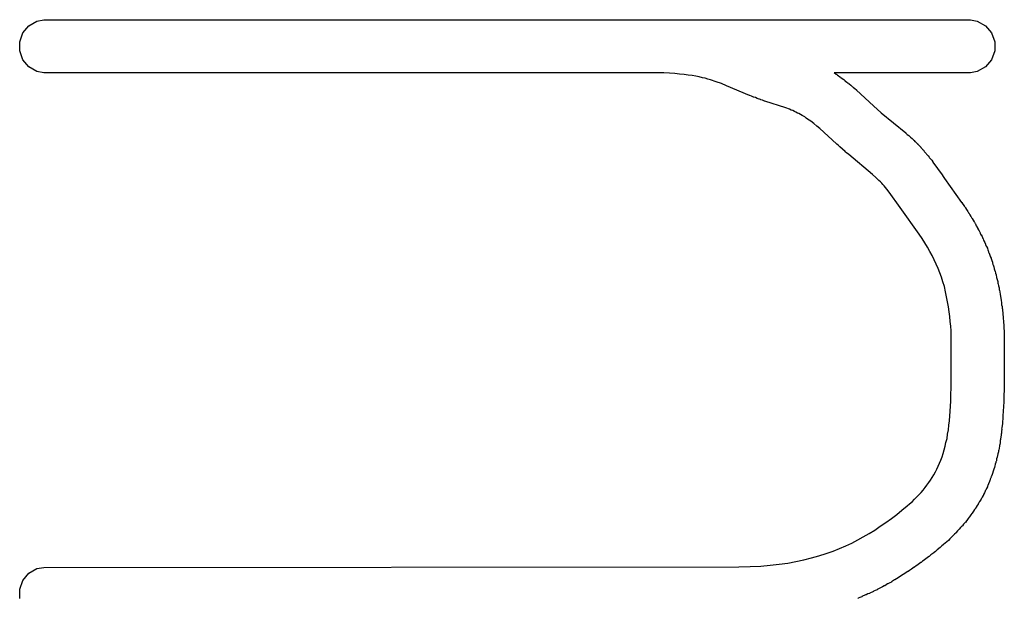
# Model space of a CAD drawing. Extents: x 81 to 161, y -172 to -32.
# Tile 42 of 94: x 109.32 to 113.03, y -111.53 to -109.35. Entities that reach past the tile are written whole.
import ezdxf

# ---------------------------------------------------------------- set-up
doc = ezdxf.new("R2010")
doc.units = 0
doc.header["$MEASUREMENT"] = 0
doc.layers.add('BLACK', color=7, linetype='CONTINUOUS')

msp = doc.modelspace()

# ---------------------------------------------------------------- linework, layer by layer
at = {"layer": 'BLACK', "linetype": 'CONTINUOUS'}
for p, q in [((109.331, -109.398), (109.354, -109.371)), ((109.354, -109.371), (109.384, -109.353)), ((109.384, -109.353), (109.41, -109.349)), ((109.41, -109.349), (111.693, -109.349)), ((111.693, -109.349), (111.694, -109.348)), ((111.694, -109.348), (111.702, -109.349)), ((111.702, -109.349), (112.905, -109.349)), ((112.905, -109.349), (112.931, -109.353)), ((112.931, -109.353), (112.962, -109.371)), ((112.962, -109.371), (112.985, -109.398)), ((109.319, -109.431), (109.331, -109.398)), ((112.985, -109.398), (112.997, -109.431)), ((109.319, -109.466), (109.319, -109.431)), ((112.997, -109.431), (112.997, -109.466)), ((109.331, -109.499), (109.319, -109.466)), ((112.997, -109.466), (112.985, -109.499)), ((109.354, -109.526), (109.331, -109.499)), ((112.985, -109.499), (112.962, -109.526)), ((109.384, -109.544), (109.354, -109.526)), ((109.41, -109.549), (109.384, -109.544)), ((111.7, -109.549), (109.41, -109.549)), ((111.749, -109.549), (111.7, -109.549)), ((111.77, -109.55), (111.749, -109.549)), ((111.79, -109.551), (111.77, -109.55)), ((111.808, -109.553), (111.79, -109.551)), ((111.825, -109.555), (111.808, -109.553)), ((111.841, -109.557), (111.825, -109.555)), ((111.856, -109.559), (111.841, -109.557)), ((111.869, -109.561), (111.856, -109.559)), ((111.882, -109.564), (111.869, -109.561)), ((112.905, -109.549), (112.391, -109.549)), ((112.391, -109.549), (112.393, -109.55)), ((112.393, -109.55), (112.395, -109.551)), ((112.395, -109.551), (112.396, -109.552)), ((112.396, -109.552), (112.397, -109.553)), ((112.397, -109.553), (112.399, -109.554)), ((112.399, -109.554), (112.4, -109.554)), ((112.4, -109.554), (112.402, -109.556)), ((112.402, -109.556), (112.403, -109.557)), ((112.403, -109.557), (112.404, -109.557)), ((112.404, -109.557), (112.406, -109.559)), ((112.406, -109.559), (112.412, -109.563)), ((112.931, -109.544), (112.905, -109.549)), ((112.962, -109.526), (112.931, -109.544)), ((111.894, -109.567), (111.882, -109.564)), ((111.905, -109.569), (111.894, -109.567)), ((111.915, -109.572), (111.905, -109.569)), ((111.925, -109.575), (111.915, -109.572)), ((111.946, -109.582), (111.925, -109.575)), ((111.966, -109.589), (111.946, -109.582)), ((111.985, -109.597), (111.966, -109.589)), ((112.072, -109.634), (111.985, -109.597)), ((112.412, -109.563), (112.413, -109.564)), ((112.413, -109.564), (112.415, -109.565)), ((112.415, -109.565), (112.416, -109.566)), ((112.416, -109.566), (112.422, -109.57)), ((112.422, -109.57), (112.428, -109.574)), ((112.428, -109.574), (112.429, -109.575)), ((112.429, -109.575), (112.431, -109.577)), ((112.431, -109.577), (112.432, -109.578)), ((112.432, -109.578), (112.438, -109.582)), ((112.438, -109.582), (112.444, -109.587)), ((112.444, -109.587), (112.445, -109.588)), ((112.445, -109.588), (112.447, -109.59)), ((112.447, -109.59), (112.448, -109.59)), ((112.448, -109.59), (112.454, -109.595)), ((112.454, -109.595), (112.459, -109.6)), ((112.459, -109.6), (112.46, -109.601)), ((112.073, -109.634), (112.072, -109.634)), ((112.08, -109.637), (112.073, -109.634)), ((112.087, -109.64), (112.08, -109.637)), ((112.46, -109.601), (112.463, -109.603)), ((112.463, -109.603), (112.464, -109.604)), ((112.464, -109.604), (112.469, -109.608)), ((112.469, -109.608), (112.475, -109.613)), ((112.475, -109.613), (112.476, -109.614)), ((112.476, -109.614), (112.54, -109.673)), ((112.088, -109.64), (112.087, -109.64)), ((112.093, -109.642), (112.088, -109.64)), ((112.094, -109.642), (112.093, -109.642)), ((112.101, -109.645), (112.094, -109.642)), ((112.108, -109.648), (112.101, -109.645)), ((112.109, -109.648), (112.108, -109.648)), ((112.113, -109.649), (112.109, -109.648)), ((112.114, -109.65), (112.113, -109.649)), ((112.121, -109.652), (112.114, -109.65)), ((112.128, -109.655), (112.121, -109.652)), ((112.13, -109.655), (112.128, -109.655)), ((112.209, -109.681), (112.13, -109.655)), ((112.54, -109.673), (112.569, -109.699)), ((112.223, -109.686), (112.209, -109.681)), ((112.229, -109.689), (112.223, -109.686)), ((112.235, -109.691), (112.229, -109.689)), ((112.241, -109.694), (112.235, -109.691)), ((112.247, -109.697), (112.241, -109.694)), ((112.253, -109.7), (112.247, -109.697)), ((112.258, -109.702), (112.253, -109.7)), ((112.264, -109.706), (112.258, -109.702)), ((112.27, -109.709), (112.264, -109.706)), ((112.275, -109.712), (112.27, -109.709)), ((112.569, -109.699), (112.661, -109.775)), ((112.281, -109.715), (112.275, -109.712)), ((112.286, -109.719), (112.281, -109.715)), ((112.291, -109.723), (112.286, -109.719)), ((112.303, -109.731), (112.291, -109.723)), ((112.314, -109.739), (112.303, -109.731)), ((112.326, -109.749), (112.314, -109.739)), ((112.337, -109.759), (112.326, -109.749)), ((112.4, -109.816), (112.337, -109.759)), ((112.661, -109.775), (112.662, -109.776)), ((112.662, -109.776), (112.667, -109.781)), ((112.667, -109.781), (112.673, -109.785)), ((112.673, -109.785), (112.674, -109.786)), ((112.401, -109.817), (112.4, -109.816)), ((112.407, -109.822), (112.401, -109.817)), ((112.413, -109.827), (112.407, -109.822)), ((112.674, -109.786), (112.678, -109.79)), ((112.678, -109.79), (112.679, -109.791)), ((112.679, -109.791), (112.685, -109.796)), ((112.685, -109.796), (112.688, -109.799)), ((112.688, -109.799), (112.688, -109.799)), ((112.688, -109.799), (112.689, -109.8)), ((112.689, -109.8), (112.69, -109.801)), ((112.69, -109.801), (112.691, -109.802)), ((112.691, -109.802), (112.693, -109.804)), ((112.693, -109.804), (112.696, -109.807)), ((112.696, -109.807), (112.696, -109.807)), ((112.696, -109.807), (112.698, -109.809)), ((112.698, -109.809), (112.699, -109.81)), ((112.699, -109.81), (112.699, -109.81)), ((112.699, -109.81), (112.702, -109.813)), ((112.702, -109.813), (112.704, -109.815)), ((112.704, -109.815), (112.705, -109.815)), ((112.705, -109.815), (112.706, -109.817)), ((112.706, -109.817), (112.707, -109.818)), ((112.707, -109.818), (112.708, -109.819)), ((112.708, -109.819), (112.71, -109.821)), ((112.71, -109.821), (112.712, -109.823)), ((112.413, -109.828), (112.413, -109.827)), ((112.433, -109.845), (112.413, -109.828)), ((112.433, -109.846), (112.433, -109.845)), ((112.439, -109.851), (112.433, -109.846)), ((112.445, -109.855), (112.439, -109.851)), ((112.446, -109.856), (112.445, -109.855)), ((112.536, -109.932), (112.446, -109.856)), ((112.712, -109.823), (112.712, -109.823)), ((112.712, -109.823), (112.714, -109.825)), ((112.714, -109.825), (112.715, -109.826)), ((112.715, -109.826), (112.716, -109.827)), ((112.716, -109.827), (112.718, -109.829)), ((112.718, -109.829), (112.719, -109.831)), ((112.719, -109.831), (112.72, -109.831)), ((112.72, -109.831), (112.721, -109.833)), ((112.721, -109.833), (112.723, -109.835)), ((112.723, -109.835), (112.723, -109.835)), ((112.723, -109.835), (112.725, -109.837)), ((112.725, -109.837), (112.727, -109.839)), ((112.727, -109.839), (112.728, -109.84)), ((112.728, -109.84), (112.729, -109.842)), ((112.729, -109.842), (112.73, -109.843)), ((112.73, -109.843), (112.731, -109.844)), ((112.731, -109.844), (112.732, -109.846)), ((112.732, -109.846), (112.737, -109.851)), ((112.737, -109.851), (112.738, -109.853)), ((112.738, -109.853), (112.74, -109.855)), ((112.74, -109.855), (112.741, -109.856)), ((112.741, -109.856), (112.746, -109.862)), ((112.746, -109.862), (112.75, -109.867)), ((112.75, -109.867), (112.751, -109.869)), ((112.751, -109.869), (112.753, -109.871)), ((112.753, -109.871), (112.755, -109.873)), ((112.755, -109.873), (112.759, -109.878)), ((112.759, -109.878), (112.763, -109.884)), ((112.763, -109.884), (112.764, -109.885)), ((112.764, -109.885), (112.798, -109.933)), ((112.549, -109.943), (112.536, -109.932)), ((112.798, -109.933), (112.798, -109.933)), ((112.798, -109.933), (112.803, -109.94)), ((112.555, -109.949), (112.549, -109.943)), ((112.56, -109.954), (112.555, -109.949)), ((112.566, -109.959), (112.56, -109.954)), ((112.571, -109.965), (112.566, -109.959)), ((112.575, -109.97), (112.571, -109.965)), ((112.58, -109.975), (112.575, -109.97)), ((112.803, -109.94), (112.808, -109.947)), ((112.808, -109.947), (112.808, -109.947)), ((112.808, -109.947), (112.872, -110.037)), ((112.59, -109.987), (112.58, -109.975)), ((112.599, -109.998), (112.59, -109.987)), ((112.64, -110.056), (112.599, -109.998)), ((112.872, -110.037), (112.873, -110.038)), ((112.873, -110.038), (112.877, -110.044)), ((112.877, -110.044), (112.881, -110.05)), ((112.712, -110.157), (112.64, -110.056)), ((112.881, -110.05), (112.882, -110.051)), ((112.882, -110.051), (112.886, -110.057)), ((112.886, -110.057), (112.886, -110.058)), ((112.886, -110.058), (112.89, -110.064)), ((112.89, -110.064), (112.895, -110.071)), ((112.895, -110.071), (112.895, -110.071)), ((112.895, -110.071), (112.898, -110.077)), ((112.898, -110.077), (112.899, -110.077)), ((112.899, -110.077), (112.903, -110.084)), ((112.903, -110.084), (112.907, -110.09)), ((112.907, -110.09), (112.908, -110.091)), ((112.908, -110.091), (112.911, -110.097)), ((112.911, -110.097), (112.912, -110.098)), ((112.912, -110.098), (112.915, -110.104)), ((112.915, -110.104), (112.919, -110.11)), ((112.919, -110.11), (112.92, -110.112)), ((112.92, -110.112), (112.923, -110.117)), ((112.923, -110.117), (112.924, -110.118)), ((112.924, -110.118), (112.927, -110.125)), ((112.723, -110.173), (112.712, -110.157)), ((112.927, -110.125), (112.931, -110.131)), ((112.931, -110.131), (112.931, -110.132)), ((112.931, -110.132), (112.934, -110.138)), ((112.934, -110.138), (112.935, -110.139)), ((112.935, -110.139), (112.938, -110.145)), ((112.938, -110.145), (112.942, -110.152)), ((112.942, -110.152), (112.942, -110.153)), ((112.942, -110.153), (112.945, -110.159)), ((112.733, -110.19), (112.723, -110.173)), ((112.743, -110.206), (112.733, -110.19)), ((112.945, -110.159), (112.946, -110.16)), ((112.946, -110.16), (112.949, -110.166)), ((112.949, -110.166), (112.952, -110.173)), ((112.952, -110.173), (112.953, -110.174)), ((112.953, -110.174), (112.955, -110.18)), ((112.955, -110.18), (112.956, -110.182)), ((112.956, -110.182), (112.959, -110.188)), ((112.959, -110.188), (112.962, -110.195)), ((112.752, -110.222), (112.743, -110.206)), ((112.761, -110.238), (112.752, -110.222)), ((112.962, -110.195), (112.962, -110.196)), ((112.962, -110.196), (112.965, -110.202)), ((112.965, -110.202), (112.966, -110.204)), ((112.966, -110.204), (112.969, -110.21)), ((112.969, -110.21), (112.971, -110.217)), ((112.971, -110.217), (112.972, -110.218)), ((112.972, -110.218), (112.974, -110.225)), ((112.974, -110.225), (112.975, -110.226)), ((112.975, -110.226), (112.977, -110.233)), ((112.769, -110.254), (112.761, -110.238)), ((112.776, -110.27), (112.769, -110.254)), ((112.977, -110.233), (112.98, -110.24)), ((112.98, -110.24), (112.98, -110.241)), ((112.98, -110.241), (112.983, -110.248)), ((112.983, -110.248), (112.983, -110.249)), ((112.983, -110.249), (112.986, -110.256)), ((112.986, -110.256), (112.988, -110.263)), ((112.988, -110.263), (112.988, -110.265)), ((112.988, -110.265), (112.99, -110.272)), ((112.783, -110.286), (112.776, -110.27)), ((112.79, -110.303), (112.783, -110.286)), ((112.796, -110.319), (112.79, -110.303)), ((112.99, -110.272), (112.991, -110.273)), ((112.991, -110.273), (112.993, -110.28)), ((112.993, -110.28), (112.995, -110.287)), ((112.995, -110.287), (112.995, -110.288)), ((112.995, -110.288), (112.997, -110.295)), ((112.997, -110.295), (112.998, -110.297)), ((112.998, -110.297), (113, -110.304)), ((113, -110.304), (113.002, -110.311)), ((112.801, -110.337), (112.796, -110.319)), ((112.807, -110.355), (112.801, -110.337)), ((113.002, -110.311), (113.002, -110.312)), ((113.002, -110.312), (113.004, -110.319)), ((113.004, -110.319), (113.004, -110.321)), ((113.004, -110.321), (113.006, -110.328)), ((113.006, -110.328), (113.008, -110.335)), ((113.008, -110.335), (113.008, -110.336)), ((113.008, -110.336), (113.009, -110.343)), ((112.811, -110.374), (112.807, -110.355)), ((112.815, -110.393), (112.811, -110.374)), ((113.009, -110.343), (113.01, -110.344)), ((113.01, -110.344), (113.011, -110.352)), ((113.011, -110.352), (113.013, -110.359)), ((113.013, -110.359), (113.013, -110.36)), ((113.013, -110.36), (113.014, -110.367)), ((113.014, -110.367), (113.015, -110.368)), ((113.015, -110.368), (113.016, -110.376)), ((113.016, -110.376), (113.017, -110.383)), ((112.819, -110.412), (112.815, -110.393)), ((112.822, -110.431), (112.819, -110.412)), ((113.017, -110.383), (113.017, -110.384)), ((113.017, -110.384), (113.019, -110.391)), ((113.019, -110.391), (113.019, -110.392)), ((113.019, -110.392), (113.02, -110.399)), ((113.02, -110.399), (113.021, -110.407)), ((113.021, -110.407), (113.021, -110.408)), ((113.021, -110.408), (113.022, -110.414)), ((113.022, -110.414), (113.023, -110.415)), ((113.023, -110.415), (113.023, -110.423)), ((112.825, -110.45), (112.822, -110.431)), ((112.828, -110.468), (112.825, -110.45)), ((113.023, -110.423), (113.025, -110.43)), ((113.025, -110.43), (113.025, -110.431)), ((113.025, -110.431), (113.025, -110.437)), ((113.025, -110.437), (113.026, -110.438)), ((113.026, -110.438), (113.026, -110.446)), ((113.026, -110.446), (113.027, -110.453)), ((113.027, -110.453), (113.027, -110.455)), ((112.829, -110.486), (112.828, -110.468)), ((112.831, -110.504), (112.829, -110.486)), ((113.027, -110.455), (113.028, -110.46)), ((113.028, -110.46), (113.028, -110.461)), ((113.028, -110.461), (113.029, -110.468)), ((113.029, -110.468), (113.029, -110.476)), ((113.029, -110.476), (113.029, -110.477)), ((113.029, -110.477), (113.03, -110.482)), ((113.03, -110.482), (113.03, -110.483)), ((113.03, -110.483), (113.03, -110.491)), ((113.03, -110.491), (113.031, -110.498)), ((112.832, -110.522), (112.831, -110.504)), ((112.832, -110.541), (112.832, -110.522)), ((113.031, -110.498), (113.031, -110.5)), ((113.031, -110.5), (113.031, -110.505)), ((113.031, -110.505), (113.031, -110.506)), ((113.031, -110.506), (113.031, -110.513)), ((113.031, -110.513), (113.032, -110.521)), ((113.032, -110.521), (113.032, -110.522)), ((113.032, -110.522), (113.032, -110.528)), ((113.032, -110.528), (113.032, -110.53)), ((112.833, -110.644), (112.832, -110.541)), ((113.032, -110.53), (113.032, -110.537)), ((113.032, -110.537), (113.032, -110.545)), ((113.032, -110.545), (113.032, -110.546)), ((113.032, -110.546), (113.033, -110.635)), ((113.033, -110.635), (113.033, -110.636)), ((113.033, -110.636), (113.033, -110.644)), ((112.833, -110.712), (112.833, -110.644)), ((113.033, -110.644), (113.033, -110.652)), ((113.033, -110.652), (113.033, -110.653)), ((113.033, -110.653), (113.033, -110.706)), ((112.831, -110.787), (112.833, -110.712)), ((113.033, -110.706), (113.033, -110.707)), ((113.033, -110.707), (113.033, -110.715)), ((113.032, -110.724), (113.031, -110.786)), ((113.033, -110.722), (113.032, -110.724)), ((113.033, -110.715), (113.033, -110.722)), ((112.829, -110.824), (112.831, -110.787)), ((113.031, -110.786), (113.031, -110.787)), ((113.031, -110.787), (113.031, -110.794)), ((112.826, -110.861), (112.829, -110.824)), ((113.03, -110.803), (113.029, -110.828)), ((113.031, -110.794), (113.03, -110.802)), ((113.03, -110.802), (113.03, -110.803)), ((112.824, -110.878), (112.826, -110.861)), ((113.028, -110.846), (113.026, -110.871)), ((113.029, -110.83), (113.028, -110.837)), ((113.028, -110.837), (113.028, -110.844)), ((113.028, -110.844), (113.028, -110.846)), ((113.029, -110.828), (113.029, -110.83)), ((112.819, -110.912), (112.822, -110.895)), ((112.822, -110.895), (112.824, -110.878)), ((113.024, -110.888), (113.023, -110.892)), ((113.023, -110.892), (113.024, -110.893)), ((113.024, -110.893), (113.023, -110.901)), ((113.025, -110.879), (113.024, -110.887)), ((113.024, -110.887), (113.024, -110.888)), ((113.026, -110.872), (113.025, -110.879)), ((113.026, -110.871), (113.026, -110.872)), ((112.813, -110.943), (112.817, -110.928)), ((112.817, -110.928), (112.819, -110.912)), ((113.018, -110.936), (113.017, -110.943)), ((113.019, -110.931), (113.018, -110.935)), ((113.018, -110.935), (113.018, -110.936)), ((113.02, -110.922), (113.019, -110.93)), ((113.019, -110.93), (113.019, -110.931)), ((113.021, -110.915), (113.02, -110.922)), ((113.022, -110.909), (113.021, -110.91)), ((113.021, -110.91), (113.021, -110.914)), ((113.021, -110.914), (113.021, -110.915)), ((113.023, -110.901), (113.022, -110.909)), ((112.803, -110.984), (112.806, -110.971)), ((112.806, -110.971), (112.81, -110.957)), ((112.81, -110.957), (112.813, -110.943)), ((113.012, -110.972), (113.011, -110.973)), ((113.011, -110.973), (113.011, -110.976)), ((113.013, -110.964), (113.012, -110.972)), ((113.015, -110.957), (113.013, -110.964)), ((113.016, -110.951), (113.015, -110.952)), ((113.015, -110.952), (113.015, -110.956)), ((113.015, -110.956), (113.015, -110.957)), ((113.017, -110.943), (113.016, -110.951)), ((112.789, -111.021), (112.794, -111.009)), ((112.794, -111.009), (112.798, -110.997)), ((112.798, -110.997), (112.803, -110.984)), ((113.004, -111.005), (113.003, -111.012)), ((113.006, -110.998), (113.004, -111.005)), ((113.007, -110.994), (113.006, -110.997)), ((113.006, -110.997), (113.006, -110.998)), ((113.009, -110.985), (113.007, -110.992)), ((113.007, -110.992), (113.007, -110.994)), ((113.011, -110.978), (113.009, -110.985)), ((113.011, -110.976), (113.011, -110.978)), ((112.773, -111.054), (112.779, -111.044)), ((112.779, -111.044), (112.784, -111.032)), ((112.784, -111.032), (112.789, -111.021)), ((112.993, -111.044), (112.991, -111.051)), ((112.996, -111.037), (112.993, -111.044)), ((112.997, -111.033), (112.996, -111.036)), ((112.996, -111.036), (112.996, -111.037)), ((112.999, -111.025), (112.997, -111.032)), ((112.997, -111.032), (112.997, -111.033)), ((113.001, -111.018), (112.999, -111.025)), ((113.002, -111.014), (113.001, -111.016)), ((113.001, -111.016), (113.001, -111.018)), ((113.003, -111.012), (113.002, -111.014)), ((112.748, -111.094), (112.755, -111.085)), ((112.755, -111.085), (112.761, -111.075)), ((112.761, -111.075), (112.767, -111.065)), ((112.767, -111.065), (112.773, -111.054)), ((112.98, -111.081), (112.978, -111.088)), ((112.983, -111.074), (112.98, -111.081)), ((112.984, -111.071), (112.983, -111.073)), ((112.983, -111.073), (112.983, -111.074)), ((112.985, -111.07), (112.984, -111.071)), ((112.987, -111.063), (112.985, -111.07)), ((112.99, -111.056), (112.987, -111.063)), ((112.991, -111.052), (112.99, -111.054)), ((112.99, -111.054), (112.99, -111.056)), ((112.991, -111.051), (112.991, -111.052)), ((112.719, -111.131), (112.727, -111.122)), ((112.727, -111.122), (112.734, -111.113)), ((112.734, -111.113), (112.741, -111.104)), ((112.741, -111.104), (112.748, -111.094)), ((112.966, -111.116), (112.963, -111.123)), ((112.969, -111.11), (112.966, -111.116)), ((112.97, -111.107), (112.969, -111.108)), ((112.969, -111.108), (112.969, -111.11)), ((112.971, -111.105), (112.97, -111.107)), ((112.973, -111.099), (112.971, -111.105)), ((112.976, -111.092), (112.973, -111.099)), ((112.977, -111.091), (112.976, -111.092)), ((112.978, -111.088), (112.977, -111.089)), ((112.977, -111.089), (112.977, -111.091)), ((112.685, -111.166), (112.694, -111.157)), ((112.694, -111.157), (112.702, -111.149)), ((112.702, -111.149), (112.711, -111.14)), ((112.711, -111.14), (112.719, -111.131)), ((112.944, -111.159), (112.94, -111.165)), ((112.945, -111.157), (112.944, -111.158)), ((112.944, -111.158), (112.944, -111.159)), ((112.946, -111.156), (112.945, -111.157)), ((112.949, -111.149), (112.946, -111.156)), ((112.953, -111.143), (112.949, -111.149)), ((112.954, -111.141), (112.953, -111.141)), ((112.953, -111.141), (112.953, -111.143)), ((112.955, -111.139), (112.954, -111.141)), ((112.958, -111.133), (112.955, -111.139)), ((112.961, -111.127), (112.958, -111.133)), ((112.962, -111.124), (112.961, -111.125)), ((112.961, -111.125), (112.961, -111.127)), ((112.963, -111.123), (112.962, -111.124)), ((112.647, -111.198), (112.667, -111.182)), ((112.667, -111.182), (112.676, -111.174)), ((112.676, -111.174), (112.685, -111.166)), ((112.921, -111.196), (112.917, -111.202)), ((112.925, -111.19), (112.921, -111.196)), ((112.926, -111.188), (112.925, -111.19)), ((112.927, -111.187), (112.926, -111.188)), ((112.926, -111.188), (112.926, -111.188)), ((112.931, -111.181), (112.927, -111.187)), ((112.935, -111.175), (112.931, -111.181)), ((112.936, -111.173), (112.935, -111.173)), ((112.935, -111.173), (112.935, -111.175)), ((112.937, -111.171), (112.936, -111.173)), ((112.94, -111.165), (112.937, -111.171)), ((112.586, -111.244), (112.607, -111.229)), ((112.607, -111.229), (112.627, -111.214)), ((112.627, -111.214), (112.647, -111.198)), ((112.895, -111.232), (112.89, -111.238)), ((112.896, -111.231), (112.895, -111.232)), ((112.897, -111.23), (112.896, -111.231)), ((112.901, -111.224), (112.897, -111.23)), ((112.905, -111.218), (112.901, -111.224)), ((112.906, -111.217), (112.905, -111.218)), ((112.907, -111.216), (112.906, -111.217)), ((112.911, -111.21), (112.907, -111.216)), ((112.916, -111.204), (112.911, -111.21)), ((112.917, -111.202), (112.916, -111.203)), ((112.916, -111.203), (112.916, -111.203)), ((112.916, -111.203), (112.916, -111.204)), ((112.544, -111.273), (112.565, -111.259)), ((112.565, -111.259), (112.586, -111.244)), ((112.862, -111.271), (112.857, -111.276)), ((112.863, -111.27), (112.862, -111.271)), ((112.868, -111.264), (112.863, -111.27)), ((112.863, -111.27), (112.863, -111.27)), ((112.873, -111.258), (112.868, -111.264)), ((112.874, -111.258), (112.873, -111.258)), ((112.875, -111.257), (112.874, -111.258)), ((112.879, -111.251), (112.875, -111.257)), ((112.884, -111.246), (112.879, -111.251)), ((112.885, -111.245), (112.884, -111.246)), ((112.886, -111.244), (112.885, -111.245)), ((112.89, -111.238), (112.886, -111.244)), ((112.48, -111.31), (112.501, -111.298)), ((112.501, -111.298), (112.523, -111.286)), ((112.523, -111.286), (112.544, -111.273)), ((112.827, -111.306), (112.822, -111.312)), ((112.828, -111.306), (112.827, -111.306)), ((112.834, -111.3), (112.828, -111.306)), ((112.828, -111.306), (112.828, -111.306)), ((112.839, -111.295), (112.834, -111.3)), ((112.84, -111.294), (112.839, -111.295)), ((112.845, -111.288), (112.84, -111.294)), ((112.84, -111.294), (112.84, -111.294)), ((112.851, -111.283), (112.845, -111.288)), ((112.852, -111.282), (112.851, -111.282)), ((112.851, -111.282), (112.851, -111.283)), ((112.857, -111.276), (112.852, -111.282)), ((112.387, -111.353), (112.411, -111.343)), ((112.411, -111.343), (112.435, -111.332)), ((112.435, -111.332), (112.458, -111.322)), ((112.458, -111.322), (112.48, -111.31)), ((112.791, -111.339), (112.78, -111.348)), ((112.792, -111.338), (112.791, -111.339)), ((112.797, -111.333), (112.792, -111.338)), ((112.803, -111.329), (112.797, -111.333)), ((112.804, -111.328), (112.803, -111.329)), ((112.81, -111.322), (112.804, -111.328)), ((112.804, -111.328), (112.804, -111.328)), ((112.816, -111.317), (112.81, -111.322)), ((112.822, -111.312), (112.816, -111.317)), ((112.816, -111.317), (112.816, -111.317)), ((112.816, -111.317), (112.816, -111.317)), ((112.277, -111.386), (112.306, -111.378)), ((112.306, -111.378), (112.334, -111.37)), ((112.334, -111.37), (112.361, -111.362)), ((112.361, -111.362), (112.387, -111.353)), ((112.742, -111.378), (112.732, -111.386)), ((112.743, -111.377), (112.742, -111.378)), ((112.749, -111.373), (112.743, -111.377)), ((112.755, -111.368), (112.749, -111.373)), ((112.756, -111.367), (112.755, -111.368)), ((112.767, -111.359), (112.756, -111.367)), ((112.768, -111.358), (112.767, -111.359)), ((112.774, -111.354), (112.768, -111.358)), ((112.779, -111.349), (112.774, -111.354)), ((112.78, -111.348), (112.779, -111.349)), ((109.354, -111.436), (109.384, -111.418)), ((109.384, -111.418), (109.41, -111.414)), ((109.41, -111.414), (112.032, -111.412)), ((112.032, -111.412), (112.075, -111.411)), ((112.075, -111.411), (112.114, -111.409)), ((112.114, -111.409), (112.15, -111.406)), ((112.15, -111.406), (112.184, -111.402)), ((112.184, -111.402), (112.216, -111.398)), ((112.216, -111.398), (112.247, -111.392)), ((112.247, -111.392), (112.277, -111.386)), ((112.693, -111.413), (112.683, -111.42)), ((112.694, -111.413), (112.693, -111.413)), ((112.7, -111.408), (112.694, -111.413)), ((112.707, -111.404), (112.7, -111.408)), ((112.708, -111.403), (112.707, -111.404)), ((112.718, -111.396), (112.708, -111.403)), ((112.719, -111.396), (112.718, -111.396)), ((112.725, -111.391), (112.719, -111.396)), ((112.731, -111.387), (112.725, -111.391)), ((112.732, -111.386), (112.731, -111.387)), ((109.331, -111.463), (109.354, -111.436)), ((112.626, -111.457), (112.62, -111.461)), ((112.633, -111.453), (112.626, -111.457)), ((112.634, -111.452), (112.633, -111.453)), ((112.644, -111.446), (112.634, -111.452)), ((112.645, -111.445), (112.644, -111.446)), ((112.652, -111.441), (112.645, -111.445)), ((112.658, -111.437), (112.652, -111.441)), ((112.659, -111.436), (112.658, -111.437)), ((112.669, -111.43), (112.659, -111.436)), ((112.67, -111.429), (112.669, -111.43)), ((112.676, -111.425), (112.67, -111.429)), ((112.683, -111.421), (112.676, -111.425)), ((112.683, -111.42), (112.683, -111.421)), ((109.319, -111.496), (109.331, -111.463)), ((112.566, -111.491), (112.554, -111.497)), ((112.568, -111.49), (112.566, -111.491)), ((112.574, -111.487), (112.568, -111.49)), ((112.58, -111.483), (112.574, -111.487)), ((112.582, -111.483), (112.58, -111.483)), ((112.593, -111.476), (112.582, -111.483)), ((112.594, -111.476), (112.593, -111.476)), ((112.601, -111.472), (112.594, -111.476)), ((112.607, -111.469), (112.601, -111.472)), ((112.608, -111.468), (112.607, -111.469)), ((112.619, -111.461), (112.608, -111.468)), ((112.62, -111.461), (112.619, -111.461)), ((109.319, -111.531), (109.319, -111.496)), ((112.482, -111.53), (112.48, -111.531)), ((112.488, -111.527), (112.482, -111.53)), ((112.495, -111.525), (112.488, -111.527)), ((112.496, -111.524), (112.495, -111.525)), ((112.51, -111.518), (112.496, -111.524)), ((112.512, -111.518), (112.51, -111.518)), ((112.518, -111.514), (112.512, -111.518)), ((112.525, -111.512), (112.518, -111.514)), ((112.526, -111.511), (112.525, -111.512)), ((112.539, -111.505), (112.526, -111.511)), ((112.54, -111.504), (112.539, -111.505)), ((112.546, -111.501), (112.54, -111.504)), ((112.553, -111.498), (112.546, -111.501)), ((112.554, -111.497), (112.553, -111.498))]:
    msp.add_line(p, q, dxfattribs=at)

doc.saveas('drawing.dxf')
